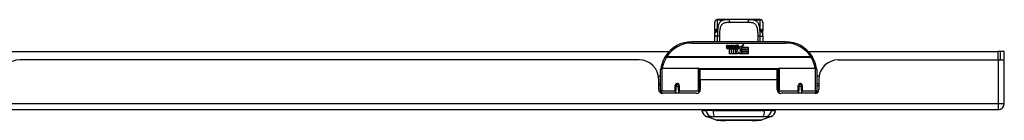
# Model space of a CAD drawing. Header units: inches. Extents: x 14 to 456, y 41 to 215.
# Tile 3 of 154: x 45.84 to 61.6, y 40.54 to 42.15. Entities that reach past the tile are written whole.
import ezdxf

# ---------------------------------------------------------------- set-up
doc = ezdxf.new("R2010")
doc.units = ezdxf.units.IN
doc.header["$MEASUREMENT"] = 0
doc.layers.add('Visible Edges(ANSI)', color=7, linetype='Continuous', lineweight=25)
doc.layers.add('Visible Tangent Edges(ANSI)', color=7, linetype='Continuous', lineweight=25)

msp = doc.modelspace()

# ---------------------------------------------------------------- linework, layer by layer
at = {"layer": 'Visible Edges(ANSI)'}
for p, q in [((56.965, 41.979), (56.965, 42.115)), ((57.024, 42.154), (57.005, 42.154)), ((57.148, 42.154), (57.024, 42.154)), ((57.148, 42.154), (57.187, 42.154)), ((57.512, 42.154), (57.187, 42.154)), ((57.512, 42.154), (57.55, 42.154)), ((57.674, 42.154), (57.55, 42.154)), ((57.694, 42.154), (57.674, 42.154)), ((57.733, 42.115), (57.733, 41.979)), ((58.099, 41.799), (56.599, 41.799)), ((45.361, 41.643), (56.237, 41.643)), ((57.154, 41.71), (57.161, 41.744)), ((57.161, 41.744), (57.174, 41.744)), ((57.174, 41.744), (57.168, 41.71)), ((57.19, 41.722), (57.194, 41.744)), ((57.194, 41.744), (57.207, 41.744)), ((57.199, 41.606), (57.199, 41.685)), ((57.229, 41.606), (57.199, 41.606)), ((57.207, 41.744), (57.201, 41.71)), ((57.217, 41.693), (57.217, 41.687)), ((57.217, 41.687), (57.229, 41.687)), ((57.221, 41.699), (57.218, 41.699)), ((57.22, 41.69), (57.221, 41.699)), ((57.232, 41.69), (57.22, 41.69)), ((57.224, 41.722), (57.228, 41.744)), ((57.228, 41.744), (57.241, 41.744)), ((57.229, 41.687), (57.229, 41.606)), ((57.241, 41.744), (57.232, 41.69)), ((57.233, 41.687), (57.255, 41.687)), ((57.233, 41.606), (57.233, 41.687)), ((57.263, 41.606), (57.233, 41.606)), ((57.237, 41.69), (57.262, 41.716)), ((57.254, 41.69), (57.237, 41.69)), ((57.248, 41.744), (57.264, 41.744)), ((57.262, 41.716), (57.248, 41.744)), ((57.267, 41.708), (57.254, 41.69)), ((57.255, 41.687), (57.263, 41.697)), ((57.263, 41.697), (57.263, 41.606)), ((57.264, 41.744), (57.272, 41.725)), ((57.269, 41.708), (57.267, 41.708)), ((57.267, 41.704), (57.275, 41.687)), ((57.267, 41.606), (57.267, 41.704)), ((57.334, 41.606), (57.267, 41.606)), ((57.277, 41.69), (57.269, 41.708)), ((57.272, 41.725), (57.274, 41.725)), ((57.274, 41.725), (57.288, 41.744)), ((57.275, 41.687), (57.297, 41.687)), ((57.293, 41.69), (57.277, 41.69)), ((57.304, 41.744), (57.279, 41.716)), ((57.279, 41.716), (57.293, 41.69)), ((57.288, 41.744), (57.304, 41.744)), ((57.297, 41.687), (57.297, 41.607)), ((57.297, 41.607), (57.334, 41.656)), ((57.303, 41.72), (57.339, 41.72)), ((57.309, 41.732), (57.309, 41.741)), ((57.334, 41.656), (57.313, 41.686)), ((57.338, 41.711), (57.314, 41.711)), ((57.348, 41.632), (57.334, 41.606)), ((57.343, 41.694), (57.35, 41.683)), ((57.365, 41.606), (57.348, 41.632)), ((57.35, 41.683), (57.381, 41.727)), ((57.383, 41.688), (57.364, 41.66)), ((57.364, 41.66), (57.401, 41.606)), ((57.499, 41.606), (57.365, 41.606)), ((57.381, 41.727), (57.383, 41.712)), ((57.383, 41.712), (57.427, 41.759)), ((57.385, 41.678), (57.383, 41.688)), ((57.401, 41.708), (57.385, 41.678)), ((57.401, 41.679), (57.401, 41.708)), ((57.499, 41.679), (57.401, 41.679)), ((57.401, 41.674), (57.499, 41.674)), ((57.401, 41.642), (57.401, 41.674)), ((57.499, 41.642), (57.401, 41.642)), ((57.401, 41.638), (57.499, 41.638)), ((57.401, 41.606), (57.401, 41.638)), ((57.427, 41.759), (57.402, 41.711)), ((57.402, 41.711), (57.499, 41.711)), ((57.499, 41.711), (57.499, 41.679)), ((57.499, 41.674), (57.499, 41.642)), ((57.499, 41.638), (57.499, 41.606)), ((58.462, 41.643), (61.5, 41.643)), ((61.531, 41.643), (61.5, 41.643)), ((61.599, 41.643), (61.531, 41.643)), ((61.531, 41.643), (61.531, 41.509)), ((61.599, 41.526), (61.599, 41.643)), ((55.756, 41.509), (45.841, 41.509)), ((58.942, 41.509), (61.5, 41.509)), ((61.5, 41.509), (61.598, 41.509)), ((61.599, 40.808), (61.599, 41.526)), ((56.099, 41.024), (56.099, 41.354)), ((56.119, 41.374), (56.704, 41.374)), ((56.719, 41.358), (56.719, 41.02)), ((56.734, 41.186), (56.734, 41.354)), ((57.965, 41.354), (56.734, 41.354)), ((57.965, 41.186), (57.965, 41.354)), ((57.979, 41.02), (57.979, 41.358)), ((57.995, 41.374), (58.58, 41.374)), ((58.599, 41.354), (58.599, 41.024)), ((56.064, 41.249), (56.099, 41.249)), ((56.068, 41.031), (56.068, 41.197)), ((56.719, 41.282), (56.734, 41.282)), ((56.734, 41.186), (56.734, 41.031)), ((57.979, 41.282), (57.965, 41.282)), ((57.965, 41.031), (57.965, 41.186)), ((58.635, 41.249), (58.599, 41.249)), ((58.63, 41.197), (58.63, 41.031)), ((56.068, 41.123), (56.099, 41.123)), ((56.099, 41.09), (56.068, 41.09)), ((56.099, 41.024), (56.099, 40.979)), ((56.675, 40.972), (56.127, 40.972)), ((56.343, 41.102), (56.343, 41.015)), ((56.345, 41.099), (56.343, 41.099)), ((56.343, 40.972), (56.343, 41.015)), ((56.344, 41.107), (56.346, 41.107)), ((56.345, 41.107), (56.345, 41.102)), ((56.349, 41.09), (56.347, 41.09)), ((56.383, 41.09), (56.381, 41.09)), ((56.384, 41.099), (56.387, 41.098)), ((56.387, 41.015), (56.387, 41.102)), ((56.387, 41.015), (56.387, 40.972)), ((56.719, 41.091), (56.734, 41.091)), ((56.719, 40.993), (56.719, 41.02)), ((57.979, 41.091), (57.965, 41.091)), ((57.979, 41.02), (57.979, 40.993)), ((58.571, 40.972), (58.024, 40.972)), ((58.312, 41.102), (58.312, 41.015)), ((58.314, 41.099), (58.312, 41.098)), ((58.312, 40.972), (58.312, 41.015)), ((58.318, 41.09), (58.315, 41.09)), ((58.352, 41.09), (58.349, 41.09)), ((58.354, 41.107), (58.353, 41.107)), ((58.353, 41.102), (58.353, 41.107)), ((58.353, 41.099), (58.355, 41.099)), ((58.355, 41.015), (58.355, 41.102)), ((58.355, 41.015), (58.355, 40.972)), ((58.63, 41.123), (58.599, 41.123)), ((58.63, 41.09), (58.599, 41.09)), ((58.599, 40.979), (58.599, 41.024)), ((61.5, 40.709), (13.895, 40.709)), ((56.759, 40.694), (56.827, 40.694)), ((56.937, 40.694), (56.827, 40.694)), ((56.937, 40.694), (57.761, 40.694)), ((57.872, 40.694), (57.761, 40.694)), ((57.872, 40.694), (57.94, 40.694)), ((56.992, 40.539), (56.833, 40.601)), ((57.866, 40.601), (57.706, 40.539))]:
    msp.add_line(p, q, dxfattribs=at)
at = {"layer": 'Visible Edges(ANSI)', "flags": 128}
for points in [[(57.032, 42.152), (57.033, 42.151), (57.035, 42.151), (57.04, 42.15), (57.047, 42.149), (57.055, 42.149), (57.064, 42.148), (57.073, 42.149), (57.082, 42.149), (57.089, 42.15)], [(57.089, 42.15), (57.103, 42.152), (57.118, 42.153), (57.133, 42.154), (57.148, 42.154)], [(57.55, 42.154), (57.566, 42.154), (57.581, 42.153), (57.596, 42.152), (57.61, 42.15)], [(57.61, 42.15), (57.617, 42.149), (57.625, 42.149), (57.634, 42.148), (57.643, 42.149), (57.651, 42.149), (57.659, 42.15), (57.664, 42.151), (57.665, 42.151), (57.666, 42.152)], [(56.965, 41.979), (56.965, 41.979), (56.965, 41.978), (56.965, 41.977), (56.965, 41.977), (56.965, 41.976), (56.965, 41.975), (56.965, 41.974), (56.966, 41.974), (56.966, 41.973), (56.966, 41.972), (56.966, 41.972), (56.966, 41.971), (56.966, 41.97), (56.966, 41.969), (56.966, 41.969), (56.966, 41.968), (56.966, 41.967), (56.966, 41.967), (56.966, 41.966), (56.966, 41.965), (56.966, 41.964), (56.966, 41.964), (56.967, 41.963), (56.967, 41.962)], [(56.968, 41.932), (56.968, 41.947), (56.967, 41.962)], [(56.967, 41.884), (56.967, 41.908), (56.968, 41.932)], [(57.73, 41.932), (57.73, 41.947), (57.732, 41.962)], [(57.73, 41.932), (57.731, 41.908), (57.732, 41.884)], [(57.732, 41.962), (57.732, 41.963), (57.732, 41.964), (57.732, 41.964), (57.732, 41.965), (57.732, 41.966), (57.732, 41.967), (57.732, 41.967), (57.733, 41.968), (57.733, 41.969), (57.733, 41.969), (57.733, 41.97), (57.733, 41.971), (57.733, 41.972), (57.733, 41.972), (57.733, 41.973), (57.733, 41.974), (57.733, 41.974), (57.733, 41.975), (57.733, 41.976), (57.733, 41.977), (57.733, 41.977), (57.733, 41.978), (57.733, 41.979), (57.733, 41.979)], [(56.966, 41.799), (56.966, 41.841), (56.967, 41.884)], [(57.732, 41.884), (57.732, 41.841), (57.733, 41.799)], [(56.105, 41.373), (56.105, 41.373), (56.105, 41.372), (56.105, 41.372), (56.105, 41.372), (56.105, 41.372), (56.105, 41.371), (56.104, 41.371), (56.104, 41.371), (56.104, 41.371), (56.104, 41.37), (56.104, 41.37), (56.104, 41.37), (56.104, 41.37), (56.104, 41.369), (56.104, 41.369), (56.104, 41.369), (56.104, 41.369), (56.104, 41.368), (56.104, 41.368), (56.104, 41.368), (56.104, 41.368), (56.104, 41.367), (56.104, 41.367), (56.104, 41.367)], [(58.595, 41.367), (58.595, 41.367), (58.595, 41.367), (58.594, 41.368), (58.594, 41.368), (58.594, 41.368), (58.594, 41.368), (58.594, 41.369), (58.594, 41.369), (58.594, 41.369), (58.594, 41.369), (58.594, 41.37), (58.594, 41.37), (58.594, 41.37), (58.594, 41.37), (58.594, 41.371), (58.594, 41.371), (58.594, 41.371), (58.594, 41.371), (58.594, 41.372), (58.594, 41.372), (58.594, 41.372), (58.594, 41.372), (58.594, 41.373), (58.594, 41.373)], [(56.343, 41.102), (56.343, 41.104), (56.344, 41.107), (56.345, 41.109), (56.346, 41.112), (56.347, 41.114), (56.349, 41.117), (56.351, 41.118), (56.354, 41.12), (56.356, 41.121), (56.359, 41.122), (56.362, 41.123), (56.365, 41.123), (56.368, 41.123), (56.371, 41.122), (56.374, 41.121), (56.376, 41.12), (56.379, 41.118), (56.381, 41.116), (56.383, 41.114), (56.384, 41.112), (56.385, 41.109), (56.386, 41.107), (56.386, 41.104), (56.387, 41.102)], [(56.733, 41.053), (56.733, 41.053), (56.733, 41.053), (56.733, 41.053), (56.733, 41.054), (56.733, 41.054), (56.733, 41.054), (56.733, 41.054), (56.733, 41.054), (56.733, 41.054), (56.733, 41.054), (56.733, 41.054), (56.733, 41.054), (56.733, 41.054), (56.734, 41.054), (56.734, 41.054), (56.734, 41.054), (56.734, 41.054), (56.734, 41.054), (56.734, 41.054), (56.734, 41.054), (56.734, 41.054), (56.734, 41.054), (56.734, 41.055), (56.734, 41.055)], [(57.965, 41.055), (57.965, 41.055), (57.965, 41.054), (57.965, 41.054), (57.965, 41.054), (57.965, 41.054), (57.965, 41.054), (57.965, 41.054), (57.965, 41.054), (57.965, 41.054), (57.965, 41.054), (57.965, 41.054), (57.965, 41.054), (57.965, 41.054), (57.965, 41.054), (57.965, 41.054), (57.965, 41.054), (57.965, 41.054), (57.965, 41.054), (57.965, 41.054), (57.965, 41.054), (57.965, 41.053), (57.965, 41.053), (57.965, 41.053), (57.965, 41.053)], [(58.312, 41.102), (58.312, 41.104), (58.312, 41.107), (58.313, 41.109), (58.314, 41.112), (58.316, 41.114), (58.318, 41.116), (58.32, 41.118), (58.322, 41.12), (58.325, 41.121), (58.328, 41.122), (58.33, 41.123), (58.333, 41.123), (58.336, 41.123), (58.339, 41.122), (58.342, 41.121), (58.345, 41.12), (58.347, 41.118), (58.349, 41.117), (58.351, 41.114), (58.353, 41.112), (58.354, 41.109), (58.354, 41.107), (58.355, 41.104), (58.355, 41.102)], [(56.994, 40.539), (56.995, 40.539), (56.996, 40.539), (56.998, 40.539), (57.001, 40.539), (57.005, 40.539), (57.009, 40.539), (57.015, 40.539), (57.021, 40.539), (57.028, 40.539), (57.036, 40.539), (57.045, 40.539), (57.054, 40.539), (57.064, 40.538), (57.075, 40.538), (57.086, 40.538), (57.098, 40.538), (57.111, 40.538), (57.124, 40.538), (57.137, 40.538), (57.152, 40.539), (57.166, 40.539), (57.181, 40.539), (57.197, 40.539), (57.213, 40.539), (57.229, 40.539), (57.246, 40.539), (57.263, 40.539), (57.28, 40.539), (57.297, 40.539), (57.314, 40.539), (57.332, 40.539), (57.349, 40.539), (57.367, 40.539), (57.384, 40.539), (57.401, 40.539), (57.419, 40.539), (57.436, 40.539), (57.452, 40.539), (57.469, 40.539), (57.485, 40.539), (57.501, 40.539), (57.517, 40.539), (57.532, 40.539), (57.547, 40.539), (57.561, 40.538), (57.575, 40.538), (57.588, 40.538), (57.601, 40.538), (57.613, 40.538), (57.624, 40.538), (57.635, 40.538), (57.645, 40.539), (57.654, 40.539), (57.662, 40.539), (57.67, 40.539), (57.677, 40.539), (57.684, 40.539), (57.689, 40.539), (57.694, 40.539), (57.698, 40.539), (57.7, 40.539), (57.703, 40.539), (57.704, 40.539), (57.704, 40.539)]]:
    msp.add_lwpolyline(points, dxfattribs=at)
at = {"layer": 'Visible Edges(ANSI)'}
for centre in [(56.365, 41.102), (58.333, 41.102)]:
    msp.add_circle(centre, 0.0197, dxfattribs=at)
for centre, radius, start, end in [((57.005, 42.115), 0.0394, 90, 180), ((57.024, 42.134), 0.0197, 56.88, 90), ((57.674, 42.134), 0.0197, 90, 123.12), ((57.694, 42.115), 0.0394, 0, 90), ((56.599, 41.299), 0.5, 90, 147.7623), ((58.099, 41.299), 0.5, 32.2377, 90), ((57.182, 41.704), 0.0288, 169, 198.4748), ((57.165, 41.699), 0.0105, 198.4748, 269.6788), ((57.165, 41.713), 0.0246, 269.6788, 333.9508), ((57.18, 41.708), 0.0123, 169.9922, 203.5487), ((57.174, 41.705), 0.006, 203.5487, 276.1027), ((57.173, 41.712), 0.0126, 276.1027, 327.6083), ((57.144, 41.729), 0.0465, 328.5584, 350.8257), ((57.216, 41.704), 0.0288, 183.6169, 196.9928), ((57.198, 41.698), 0.0101, 196.9928, 269.4776), ((57.198, 41.712), 0.024, 269.4776, 327.4114), ((57.2, 41.709), 0.024, 268.7952, 316.5849), ((57.213, 41.708), 0.0123, 170, 203.5571), ((57.208, 41.705), 0.006, 203.5571, 276.03), ((57.207, 41.712), 0.0126, 276.03, 327.5992), ((57.178, 41.73), 0.0465, 327.5992, 350), ((57.329, 41.709), 0.0282, 156.1555, 203.8445), ((57.317, 41.704), 0.0152, 203.8445, 265.0802), ((57.327, 41.684), 0.0607, 81.5605, 107.3343), ((57.321, 41.704), 0.0307, 64.6784, 112.5609), ((57.322, 41.707), 0.00955, 151.4547, 231.1652), ((57.32, 41.718), 0.033, 257.079, 313.1785), ((57.32, 41.718), 0.0299, 260.4085, 314.1684), ((57.323, 41.708), 0.0109, 231.1652, 289.3797), ((57.321, 41.714), 0.0168, 289.3797, 352.9975), ((57.33, 41.723), 0.0096, 343.5261, 64.6784), ((57.333, 41.724), 0.0197, 356.5646, 81.5605), ((57.313, 41.725), 0.0398, 314.1684, 356.5646), ((45.841, 41.197), 0.312, 90, 180), ((55.756, 41.197), 0.312, 0, 90), ((56.599, 41.299), 0.5, 147.7623, 171.4919), ((58.099, 41.299), 0.5, 8.5081, 32.2377), ((58.942, 41.197), 0.312, 90, 180), ((61.5, 41.526), 0.099, 350.1123, 0), ((56.119, 41.354), 0.0197, 90, 180), ((56.704, 41.358), 0.0157, 0, 90), ((57.995, 41.358), 0.0157, 90, 180), ((58.58, 41.354), 0.0197, 0, 90), ((56.127, 41.031), 0.0591, 180, 270), ((56.365, 41.102), 0.0217, 180, 350.853), ((56.675, 41.031), 0.0591, 270, 0), ((58.024, 41.031), 0.0591, 180, 270), ((58.333, 41.102), 0.0217, 189.147, 0), ((58.571, 41.031), 0.0591, 270, 0), ((56.875, 40.711), 0.118, 188.6009, 248.7495), ((56.818, 40.686), 0.0394, 143.1301, 168.463), ((57.823, 40.711), 0.118, 291.2505, 351.3991), ((57.881, 40.686), 0.0394, 11.537, 36.8699), ((61.5, 40.808), 0.099, 270, 0), ((56.994, 40.544), 0.00492, 248.7495, 269.7912), ((57.704, 40.544), 0.00492, 270.2088, 291.2505)]:
    msp.add_arc(centre, radius, start, end, dxfattribs=at)
at = {"layer": 'Visible Tangent Edges(ANSI)'}
for p, q in [((57.005, 42.154), (57.005, 41.999)), ((57.024, 42.154), (57.024, 42.154)), ((57.205, 42.115), (57.493, 42.115)), ((57.674, 42.154), (57.674, 42.154)), ((57.694, 41.999), (57.694, 42.154)), ((56.599, 41.779), (56.599, 41.799)), ((56.599, 41.779), (58.099, 41.779)), ((58.099, 41.799), (58.099, 41.779)), ((61.5, 41.509), (61.5, 41.643)), ((56.193, 41.555), (56.176, 41.565)), ((58.505, 41.555), (56.193, 41.555)), ((56.193, 41.551), (56.193, 41.555)), ((56.193, 41.551), (58.505, 41.551)), ((58.522, 41.565), (58.505, 41.555)), ((58.505, 41.555), (58.505, 41.551)), ((61.5, 41.509), (61.5, 40.808)), ((56.119, 41.374), (56.119, 41.005)), ((56.704, 41.005), (56.704, 41.374)), ((57.981, 41.366), (56.717, 41.366)), ((57.995, 41.374), (57.995, 41.005)), ((58.58, 41.005), (58.58, 41.374)), ((57.965, 41.186), (56.734, 41.186)), ((56.119, 40.973), (56.119, 41.005)), ((56.333, 41.005), (56.119, 41.005)), ((56.333, 41.005), (56.333, 41.097)), ((56.333, 41.005), (56.333, 40.972)), ((56.396, 41.097), (56.396, 41.005)), ((56.704, 41.005), (56.396, 41.005)), ((56.396, 40.972), (56.396, 41.005)), ((56.704, 41.005), (56.704, 40.98)), ((57.995, 40.98), (57.995, 41.005)), ((58.302, 41.005), (57.995, 41.005)), ((58.302, 41.005), (58.302, 41.097)), ((58.302, 41.005), (58.302, 40.972)), ((58.365, 41.097), (58.365, 41.005)), ((58.58, 41.005), (58.365, 41.005)), ((58.365, 40.972), (58.365, 41.005)), ((58.58, 41.005), (58.58, 40.973)), ((13.895, 40.808), (61.5, 40.808)), ((61.5, 40.808), (61.599, 40.808)), ((61.5, 40.808), (61.5, 40.709))]:
    msp.add_line(p, q, dxfattribs=at)
at = {"layer": 'Visible Tangent Edges(ANSI)', "flags": 128}
for points in [[(57.187, 42.154), (57.173, 42.154), (57.16, 42.154), (57.147, 42.153), (57.134, 42.152), (57.122, 42.15), (57.11, 42.148), (57.099, 42.145), (57.089, 42.141), (57.079, 42.137), (57.07, 42.132), (57.062, 42.126), (57.054, 42.119), (57.047, 42.111), (57.041, 42.102), (57.035, 42.093), (57.03, 42.082), (57.025, 42.071), (57.022, 42.059), (57.018, 42.046), (57.016, 42.032), (57.013, 42.017), (57.012, 42.002), (57.01, 41.987), (57.009, 41.971)], [(57.024, 42.154), (57.025, 42.153), (57.025, 42.153), (57.026, 42.153), (57.027, 42.152), (57.029, 42.152), (57.031, 42.151), (57.033, 42.151), (57.036, 42.15), (57.039, 42.15), (57.042, 42.149), (57.045, 42.149), (57.049, 42.149), (57.052, 42.148), (57.056, 42.148), (57.06, 42.148), (57.064, 42.148), (57.068, 42.148), (57.072, 42.148), (57.075, 42.148), (57.079, 42.149), (57.082, 42.149), (57.086, 42.149), (57.089, 42.15), (57.092, 42.15)], [(57.045, 41.883), (57.046, 41.902), (57.046, 41.92), (57.047, 41.938), (57.048, 41.955), (57.049, 41.972), (57.051, 41.988), (57.053, 42.004), (57.056, 42.018), (57.059, 42.032), (57.063, 42.045), (57.068, 42.056), (57.074, 42.067), (57.081, 42.076), (57.088, 42.084), (57.096, 42.091), (57.105, 42.097), (57.115, 42.102), (57.126, 42.106), (57.138, 42.109), (57.15, 42.111), (57.163, 42.113), (57.177, 42.114), (57.191, 42.115), (57.205, 42.115)], [(57.092, 42.15), (57.094, 42.151), (57.096, 42.151), (57.098, 42.151), (57.1, 42.152), (57.103, 42.152), (57.105, 42.152), (57.107, 42.152), (57.109, 42.153), (57.112, 42.153), (57.114, 42.153), (57.116, 42.153), (57.119, 42.153), (57.121, 42.153), (57.123, 42.154), (57.126, 42.154), (57.128, 42.154), (57.131, 42.154), (57.133, 42.154), (57.136, 42.154), (57.138, 42.154), (57.141, 42.154), (57.143, 42.154), (57.146, 42.154), (57.148, 42.154)], [(57.493, 42.115), (57.508, 42.115), (57.522, 42.114), (57.535, 42.113), (57.548, 42.111), (57.561, 42.109), (57.572, 42.106), (57.583, 42.102), (57.593, 42.097), (57.602, 42.091), (57.611, 42.084), (57.618, 42.076), (57.625, 42.066), (57.63, 42.056), (57.635, 42.044), (57.639, 42.032), (57.643, 42.018), (57.646, 42.003), (57.648, 41.988), (57.649, 41.972), (57.651, 41.955), (57.652, 41.938), (57.652, 41.92), (57.653, 41.902), (57.653, 41.883)], [(57.69, 41.971), (57.688, 41.987), (57.687, 42.002), (57.685, 42.017), (57.683, 42.032), (57.68, 42.046), (57.677, 42.059), (57.673, 42.071), (57.669, 42.082), (57.664, 42.093), (57.658, 42.102), (57.652, 42.111), (57.644, 42.119), (57.637, 42.126), (57.628, 42.132), (57.619, 42.137), (57.609, 42.141), (57.599, 42.145), (57.588, 42.148), (57.577, 42.15), (57.564, 42.152), (57.552, 42.153), (57.539, 42.154), (57.526, 42.154), (57.512, 42.154)], [(57.55, 42.154), (57.553, 42.154), (57.555, 42.154), (57.558, 42.154), (57.56, 42.154), (57.563, 42.154), (57.565, 42.154), (57.568, 42.154), (57.57, 42.154), (57.573, 42.154), (57.575, 42.154), (57.577, 42.153), (57.58, 42.153), (57.582, 42.153), (57.584, 42.153), (57.587, 42.153), (57.589, 42.153), (57.591, 42.152), (57.594, 42.152), (57.596, 42.152), (57.598, 42.152), (57.6, 42.151), (57.602, 42.151), (57.605, 42.151), (57.607, 42.15)], [(57.607, 42.15), (57.61, 42.15), (57.613, 42.149), (57.616, 42.149), (57.62, 42.149), (57.623, 42.148), (57.627, 42.148), (57.631, 42.148), (57.635, 42.148), (57.639, 42.148), (57.642, 42.148), (57.646, 42.148), (57.65, 42.149), (57.653, 42.149), (57.657, 42.149), (57.66, 42.15), (57.663, 42.15), (57.665, 42.151), (57.667, 42.151), (57.669, 42.152), (57.671, 42.152), (57.672, 42.153), (57.673, 42.153), (57.674, 42.153), (57.674, 42.154)], [(57.009, 41.971), (57.006, 41.971), (57.003, 41.972), (57, 41.972), (56.997, 41.973), (56.994, 41.973), (56.992, 41.973), (56.989, 41.973), (56.987, 41.973), (56.984, 41.972), (56.982, 41.972), (56.98, 41.971), (56.978, 41.971), (56.976, 41.97), (56.974, 41.97), (56.973, 41.969), (56.972, 41.969), (56.97, 41.968), (56.969, 41.967), (56.968, 41.966), (56.968, 41.965), (56.967, 41.965), (56.967, 41.964), (56.967, 41.963), (56.967, 41.962)], [(56.968, 41.932), (56.968, 41.934), (56.969, 41.936), (56.969, 41.937), (56.97, 41.939), (56.971, 41.941), (56.972, 41.943), (56.973, 41.944), (56.974, 41.946), (56.975, 41.948), (56.977, 41.95), (56.979, 41.951), (56.981, 41.953), (56.982, 41.954), (56.985, 41.956), (56.987, 41.958), (56.989, 41.959), (56.991, 41.961), (56.994, 41.962), (56.996, 41.964), (56.999, 41.965), (57.001, 41.966), (57.004, 41.968), (57.006, 41.969), (57.009, 41.971)], [(57.009, 41.971), (57.009, 41.972), (57.008, 41.973), (57.008, 41.974), (57.008, 41.975), (57.007, 41.977), (57.007, 41.978), (57.007, 41.979), (57.007, 41.98), (57.006, 41.981), (57.006, 41.983), (57.006, 41.984), (57.006, 41.985), (57.006, 41.986), (57.005, 41.988), (57.005, 41.989), (57.005, 41.99), (57.005, 41.991), (57.005, 41.992), (57.005, 41.994), (57.005, 41.995), (57.005, 41.996), (57.005, 41.997), (57.005, 41.998), (57.005, 41.999)], [(57.009, 41.971), (57.009, 41.967), (57.008, 41.964), (57.008, 41.961), (57.008, 41.958), (57.008, 41.954), (57.008, 41.951), (57.008, 41.948), (57.008, 41.944), (57.007, 41.941), (57.007, 41.938), (57.007, 41.934), (57.007, 41.931), (57.007, 41.927), (57.007, 41.924), (57.007, 41.921), (57.007, 41.917), (57.007, 41.914), (57.007, 41.91), (57.006, 41.907), (57.006, 41.903), (57.006, 41.9), (57.006, 41.896), (57.006, 41.893), (57.006, 41.89)], [(57.694, 41.999), (57.694, 41.998), (57.694, 41.997), (57.694, 41.996), (57.694, 41.995), (57.694, 41.994), (57.693, 41.992), (57.693, 41.991), (57.693, 41.99), (57.693, 41.989), (57.693, 41.988), (57.693, 41.986), (57.693, 41.985), (57.693, 41.984), (57.692, 41.983), (57.692, 41.981), (57.692, 41.98), (57.692, 41.979), (57.691, 41.978), (57.691, 41.977), (57.691, 41.975), (57.691, 41.974), (57.69, 41.973), (57.69, 41.972), (57.69, 41.971)], [(57.732, 41.962), (57.732, 41.963), (57.732, 41.964), (57.731, 41.965), (57.731, 41.965), (57.73, 41.966), (57.729, 41.967), (57.728, 41.968), (57.727, 41.969), (57.726, 41.969), (57.724, 41.97), (57.722, 41.97), (57.72, 41.971), (57.718, 41.971), (57.716, 41.972), (57.714, 41.972), (57.712, 41.973), (57.709, 41.973), (57.707, 41.973), (57.704, 41.973), (57.701, 41.973), (57.698, 41.972), (57.696, 41.972), (57.693, 41.971), (57.69, 41.971)], [(57.69, 41.971), (57.692, 41.969), (57.695, 41.968), (57.697, 41.966), (57.7, 41.965), (57.702, 41.964), (57.705, 41.962), (57.707, 41.961), (57.71, 41.959), (57.712, 41.958), (57.714, 41.956), (57.716, 41.954), (57.718, 41.953), (57.72, 41.951), (57.721, 41.95), (57.723, 41.948), (57.724, 41.946), (57.726, 41.944), (57.727, 41.943), (57.728, 41.941), (57.729, 41.939), (57.729, 41.937), (57.73, 41.936), (57.73, 41.934), (57.73, 41.932)], [(57.692, 41.89), (57.692, 41.893), (57.692, 41.896), (57.692, 41.9), (57.692, 41.903), (57.692, 41.907), (57.692, 41.91), (57.692, 41.914), (57.692, 41.917), (57.692, 41.921), (57.692, 41.924), (57.691, 41.928), (57.691, 41.931), (57.691, 41.934), (57.691, 41.938), (57.691, 41.941), (57.691, 41.944), (57.691, 41.948), (57.691, 41.951), (57.69, 41.954), (57.69, 41.958), (57.69, 41.961), (57.69, 41.964), (57.69, 41.967), (57.69, 41.971)], [(57.006, 41.89), (57.004, 41.89), (57.002, 41.89), (56.999, 41.89), (56.997, 41.889), (56.994, 41.889), (56.992, 41.889), (56.99, 41.889), (56.987, 41.889), (56.985, 41.889), (56.983, 41.889), (56.981, 41.888), (56.979, 41.888), (56.977, 41.888), (56.975, 41.888), (56.973, 41.887), (56.972, 41.887), (56.971, 41.886), (56.97, 41.886), (56.969, 41.886), (56.968, 41.885), (56.968, 41.885), (56.967, 41.885), (56.967, 41.884), (56.967, 41.884)], [(57.006, 41.89), (57.006, 41.886), (57.006, 41.882), (57.006, 41.878), (57.006, 41.874), (57.006, 41.87), (57.006, 41.867), (57.006, 41.863), (57.006, 41.859), (57.006, 41.855), (57.006, 41.851), (57.005, 41.848), (57.005, 41.844), (57.005, 41.84), (57.005, 41.836), (57.005, 41.832), (57.005, 41.829), (57.005, 41.825), (57.005, 41.821), (57.005, 41.817), (57.005, 41.814), (57.005, 41.81), (57.005, 41.806), (57.005, 41.803), (57.005, 41.799)], [(57.044, 41.799), (57.044, 41.802), (57.044, 41.806), (57.044, 41.809), (57.044, 41.813), (57.044, 41.816), (57.044, 41.82), (57.045, 41.823), (57.045, 41.827), (57.045, 41.83), (57.045, 41.834), (57.045, 41.837), (57.045, 41.841), (57.045, 41.844), (57.045, 41.848), (57.045, 41.851), (57.045, 41.855), (57.045, 41.858), (57.045, 41.862), (57.045, 41.865), (57.045, 41.869), (57.045, 41.873), (57.045, 41.876), (57.045, 41.88), (57.045, 41.883)], [(57.653, 41.883), (57.653, 41.88), (57.653, 41.876), (57.653, 41.873), (57.653, 41.869), (57.653, 41.865), (57.653, 41.862), (57.653, 41.858), (57.653, 41.855), (57.653, 41.851), (57.654, 41.848), (57.654, 41.844), (57.654, 41.841), (57.654, 41.837), (57.654, 41.834), (57.654, 41.83), (57.654, 41.827), (57.654, 41.823), (57.654, 41.82), (57.654, 41.816), (57.654, 41.813), (57.654, 41.809), (57.654, 41.806), (57.654, 41.802), (57.654, 41.799)], [(57.692, 41.89), (57.695, 41.89), (57.697, 41.89), (57.699, 41.89), (57.702, 41.889), (57.704, 41.889), (57.707, 41.889), (57.709, 41.889), (57.711, 41.889), (57.714, 41.889), (57.716, 41.889), (57.718, 41.888), (57.72, 41.888), (57.722, 41.888), (57.723, 41.888), (57.725, 41.887), (57.726, 41.887), (57.728, 41.886), (57.729, 41.886), (57.73, 41.886), (57.73, 41.885), (57.731, 41.885), (57.731, 41.885), (57.732, 41.884), (57.732, 41.884)], [(57.694, 41.799), (57.694, 41.802), (57.694, 41.806), (57.694, 41.81), (57.693, 41.814), (57.693, 41.817), (57.693, 41.821), (57.693, 41.825), (57.693, 41.829), (57.693, 41.832), (57.693, 41.836), (57.693, 41.84), (57.693, 41.844), (57.693, 41.848), (57.693, 41.851), (57.693, 41.855), (57.693, 41.859), (57.693, 41.863), (57.693, 41.867), (57.693, 41.87), (57.693, 41.874), (57.692, 41.878), (57.692, 41.882), (57.692, 41.886), (57.692, 41.89)], [(56.396, 41.097), (56.396, 41.101), (56.395, 41.105), (56.394, 41.109), (56.393, 41.113), (56.39, 41.116), (56.388, 41.12), (56.385, 41.123), (56.381, 41.125), (56.378, 41.127), (56.374, 41.129), (56.369, 41.13), (56.365, 41.13), (56.361, 41.13), (56.357, 41.129), (56.352, 41.127), (56.349, 41.125), (56.345, 41.123), (56.342, 41.12), (56.339, 41.116), (56.337, 41.113), (56.336, 41.109), (56.334, 41.105), (56.334, 41.101), (56.333, 41.097)], [(58.365, 41.097), (58.365, 41.101), (58.364, 41.105), (58.363, 41.109), (58.361, 41.113), (58.359, 41.116), (58.356, 41.12), (58.353, 41.123), (58.35, 41.125), (58.346, 41.127), (58.342, 41.129), (58.338, 41.13), (58.333, 41.13), (58.329, 41.13), (58.325, 41.129), (58.321, 41.127), (58.317, 41.125), (58.314, 41.123), (58.311, 41.12), (58.308, 41.116), (58.306, 41.113), (58.304, 41.109), (58.303, 41.105), (58.302, 41.101), (58.302, 41.097)], [(56.733, 41.091), (56.732, 41.088), (56.732, 41.086), (56.731, 41.084), (56.731, 41.081), (56.73, 41.079), (56.729, 41.077), (56.729, 41.074), (56.728, 41.072), (56.728, 41.069), (56.727, 41.067), (56.727, 41.064), (56.727, 41.062), (56.726, 41.06), (56.726, 41.057), (56.725, 41.055), (56.725, 41.052), (56.724, 41.05), (56.724, 41.047), (56.724, 41.045), (56.723, 41.042), (56.723, 41.04), (56.723, 41.038), (56.722, 41.035), (56.722, 41.033)], [(57.976, 41.033), (57.976, 41.035), (57.976, 41.038), (57.975, 41.04), (57.975, 41.042), (57.975, 41.045), (57.974, 41.047), (57.974, 41.05), (57.974, 41.052), (57.973, 41.055), (57.973, 41.057), (57.972, 41.06), (57.972, 41.062), (57.971, 41.064), (57.971, 41.067), (57.97, 41.069), (57.97, 41.072), (57.969, 41.074), (57.969, 41.077), (57.968, 41.079), (57.968, 41.081), (57.967, 41.084), (57.967, 41.086), (57.966, 41.088), (57.965, 41.091)], [(56.833, 40.601), (56.833, 40.601), (56.833, 40.601), (56.834, 40.601), (56.835, 40.601), (56.836, 40.601), (56.838, 40.601), (56.839, 40.601), (56.841, 40.601), (56.844, 40.601), (56.846, 40.601), (56.849, 40.601), (56.852, 40.6), (56.855, 40.6), (56.859, 40.6), (56.863, 40.6), (56.867, 40.6), (56.871, 40.6), (56.875, 40.6), (56.88, 40.6), (56.885, 40.6), (56.89, 40.6), (56.895, 40.6), (56.901, 40.6), (56.909, 40.6)], [(56.909, 40.6), (56.911, 40.6), (56.912, 40.6), (56.914, 40.6), (56.915, 40.6), (56.917, 40.6), (56.919, 40.6), (56.92, 40.6), (56.922, 40.6), (56.924, 40.6), (56.926, 40.6), (56.928, 40.6), (56.93, 40.6), (56.933, 40.6), (56.935, 40.6), (56.937, 40.6), (56.94, 40.6), (56.942, 40.6), (56.945, 40.6), (56.947, 40.6), (56.95, 40.6), (56.952, 40.6), (56.955, 40.6), (56.958, 40.6), (56.961, 40.6)], [(56.961, 40.6), (56.994, 40.6), (57.025, 40.6), (57.057, 40.6), (57.088, 40.6), (57.12, 40.6), (57.152, 40.6), (57.185, 40.601), (57.217, 40.601), (57.25, 40.601), (57.283, 40.601), (57.316, 40.601), (57.349, 40.601), (57.382, 40.601), (57.415, 40.601), (57.448, 40.601), (57.481, 40.601), (57.513, 40.601), (57.546, 40.6), (57.578, 40.6), (57.61, 40.6), (57.642, 40.6), (57.673, 40.6), (57.704, 40.6), (57.738, 40.6)], [(57.075, 40.539), (57.068, 40.539), (57.062, 40.539), (57.056, 40.539), (57.05, 40.539), (57.045, 40.539), (57.04, 40.539), (57.035, 40.539), (57.03, 40.539), (57.025, 40.539), (57.021, 40.539), (57.017, 40.539), (57.014, 40.539), (57.01, 40.539), (57.007, 40.539), (57.004, 40.539), (57.002, 40.539), (57, 40.539), (56.998, 40.539), (56.996, 40.539), (56.995, 40.539), (56.994, 40.539), (56.993, 40.539), (56.993, 40.539), (56.992, 40.539)], [(57.122, 40.539), (57.12, 40.539), (57.117, 40.539), (57.115, 40.539), (57.113, 40.539), (57.111, 40.539), (57.109, 40.539), (57.107, 40.539), (57.105, 40.539), (57.103, 40.539), (57.101, 40.539), (57.099, 40.539), (57.097, 40.539), (57.095, 40.539), (57.093, 40.539), (57.091, 40.539), (57.089, 40.539), (57.087, 40.539), (57.086, 40.539), (57.084, 40.539), (57.082, 40.539), (57.08, 40.539), (57.078, 40.539), (57.076, 40.539), (57.075, 40.539)], [(57.577, 40.539), (57.561, 40.539), (57.544, 40.539), (57.526, 40.539), (57.508, 40.539), (57.489, 40.539), (57.47, 40.539), (57.451, 40.539), (57.431, 40.539), (57.411, 40.539), (57.39, 40.539), (57.37, 40.539), (57.349, 40.539), (57.328, 40.539), (57.308, 40.539), (57.288, 40.539), (57.268, 40.539), (57.248, 40.539), (57.228, 40.539), (57.209, 40.539), (57.19, 40.539), (57.172, 40.539), (57.155, 40.539), (57.138, 40.539), (57.122, 40.539)], [(57.624, 40.539), (57.622, 40.539), (57.62, 40.539), (57.618, 40.539), (57.617, 40.539), (57.615, 40.539), (57.613, 40.539), (57.611, 40.539), (57.609, 40.539), (57.607, 40.539), (57.605, 40.539), (57.603, 40.539), (57.601, 40.539), (57.599, 40.539), (57.597, 40.539), (57.595, 40.539), (57.593, 40.539), (57.591, 40.539), (57.589, 40.539), (57.587, 40.539), (57.585, 40.539), (57.583, 40.539), (57.581, 40.539), (57.579, 40.539), (57.577, 40.539)], [(57.706, 40.539), (57.706, 40.539), (57.706, 40.539), (57.705, 40.539), (57.704, 40.539), (57.702, 40.539), (57.701, 40.539), (57.699, 40.539), (57.697, 40.539), (57.694, 40.539), (57.691, 40.539), (57.688, 40.539), (57.685, 40.539), (57.681, 40.539), (57.677, 40.539), (57.673, 40.539), (57.669, 40.539), (57.664, 40.539), (57.659, 40.539), (57.654, 40.539), (57.648, 40.539), (57.642, 40.539), (57.636, 40.539), (57.63, 40.539), (57.624, 40.539)], [(57.738, 40.6), (57.741, 40.6), (57.743, 40.6), (57.746, 40.6), (57.749, 40.6), (57.751, 40.6), (57.754, 40.6), (57.756, 40.6), (57.759, 40.6), (57.761, 40.6), (57.763, 40.6), (57.766, 40.6), (57.768, 40.6), (57.77, 40.6), (57.772, 40.6), (57.774, 40.6), (57.776, 40.6), (57.778, 40.6), (57.78, 40.6), (57.782, 40.6), (57.783, 40.6), (57.785, 40.6), (57.786, 40.6), (57.788, 40.6), (57.789, 40.6)], [(57.789, 40.6), (57.797, 40.6), (57.803, 40.6), (57.808, 40.6), (57.813, 40.6), (57.818, 40.6), (57.823, 40.6), (57.828, 40.6), (57.832, 40.6), (57.836, 40.6), (57.84, 40.6), (57.843, 40.6), (57.846, 40.6), (57.85, 40.601), (57.852, 40.601), (57.855, 40.601), (57.857, 40.601), (57.859, 40.601), (57.861, 40.601), (57.862, 40.601), (57.864, 40.601), (57.865, 40.601), (57.865, 40.601), (57.866, 40.601), (57.866, 40.601)]]:
    msp.add_lwpolyline(points, dxfattribs=at)
at = {"layer": 'Visible Tangent Edges(ANSI)'}
for centre, start, end in [((56.599, 41.299), 90, 147.7623), ((58.099, 41.299), 32.2377, 90), ((56.599, 41.295), 147.7623, 170.5651), ((58.099, 41.295), 9.4349, 32.2377)]:
    msp.add_arc(centre, 0.48, start, end, dxfattribs=at)
for centre, major_axis, ratio, start_param, end_param in [((57.024, 42.134), (0.0197, 0), 0.998051, 1.091081, 1.570796), ((57.092, 42.131), (-0.0031, 0.0194), 0.702907, 6.061108, 6.283185), ((57.187, 42.115), (0, 0.0394), 0.472046, 4.712389, 6.283185), ((57.512, 42.115), (0, 0.0394), 0.472046, 0, 1.570796), ((57.607, 42.131), (0.0031, 0.0194), 0.702907, 0, 0.222077), ((57.674, 42.134), (0.0197, 0), 0.998051, 1.570796, 2.050029), ((57.005, 41.979), (-0.0394, 0), 0.508749, 4.712389, 6.283185), ((57.694, 41.979), (0.0394, 0), 0.508749, 0, 1.570796), ((57.006, 41.883), (0.0394, -0.0006), 0.159697, 0.093172, 1.573179), ((57.692, 41.883), (-0.0394, -0.0006), 0.159697, 4.710006, 6.190013), ((56.193, 41.555), (-0.0167, 0.0105), 0.161367, 0, 1.672214), ((58.505, 41.555), (0.0167, 0.0105), 0.161367, 4.610972, 6.283185), ((56.124, 41.37), (-0.0195, 0.0029), 0.187781, 0, 0.58509), ((58.574, 41.37), (0.0195, 0.0029), 0.187781, 5.698095, 6.283185), ((56.119, 41.024), (-0.0197, 0), 0.965926, 0, 1.570796), ((56.333, 41.102), (0.00984, 0), 0.476565, 4.712389, 6.283185), ((56.333, 41.015), (0.00984, 0), 0.965926, 4.712389, 6.283185), ((56.396, 41.102), (-0.00984, 0), 0.476565, 0, 1.570796), ((56.396, 41.015), (-0.00984, 0), 0.965926, 0, 1.570796), ((56.704, 41.02), (0.0157, 0), 0.965926, 4.712389, 6.283185), ((57.995, 41.02), (-0.0157, 0), 0.965926, 0, 1.570796), ((58.302, 41.102), (0.00984, 0), 0.476565, 4.712389, 6.283185), ((58.302, 41.015), (0.00984, 0), 0.965926, 4.712389, 6.283185), ((58.365, 41.102), (-0.00984, 0), 0.476565, 0, 1.570796), ((58.365, 41.015), (-0.00984, 0), 0.965926, 0, 1.570796), ((58.58, 41.024), (0.0197, 0), 0.965926, 4.712389, 6.283185), ((56.937, 40.714), (0.016, -0.117), 0.948273, 4.754759, 5.892029), ((56.975, 40.714), (-0.005, -0.118), 0.314585, 4.896593, 6.033863), ((57.724, 40.714), (0.005, -0.118), 0.314585, 0.249322, 1.386592), ((57.761, 40.714), (-0.016, -0.117), 0.948273, 0.391156, 1.528426)]:
    msp.add_ellipse(centre, major_axis=major_axis, ratio=ratio, start_param=start_param, end_param=end_param, dxfattribs=at)

doc.saveas('drawing.dxf')
